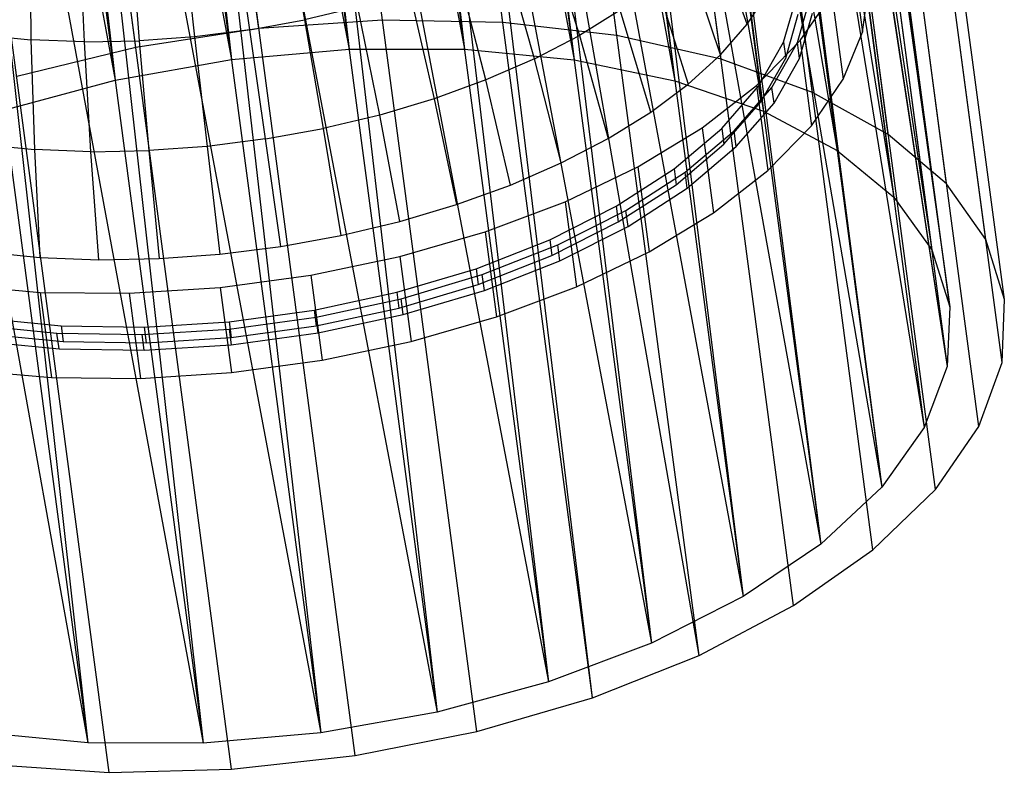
# Model space of a CAD drawing. Extents: x -23.4 to 23.6, y 0.3 to 4.
# Tile 2 of 189: x -22.5 to -21.4, y 0.3 to 1.1. Entities that reach past the tile are written whole.
import ezdxf

# ---------------------------------------------------------------- set-up
doc = ezdxf.new("R2010")
doc.units = 0
doc.header["$MEASUREMENT"] = 0
doc.layers.get('0').update_dxf_attribs({"color": 13, "linetype": 'CONTINUOUS'})

# ---------------------------------------------------------------- blocks, each defined once
blk = doc.blocks.new('FOURTY_V_PM_STL')
at = {"color": 0}
for p, q in [((-22.0962, 1.0801, -3.8465), (-22.477, 3.9531, -2.1732)), ((-22.0962, 1.0801, -3.8465), (-22.477, 3.9531, -2.1732)), ((-21.9671, 1.0775, -3.8126), (-22.3478, 3.9505, -2.1394)), ((-21.9671, 1.0775, -3.8126), (-22.3478, 3.9505, -2.1394)), ((-22.2287, 1.0711, -3.8612), (-22.6094, 3.9441, -2.1879)), ((-22.2287, 1.0711, -3.8612), (-22.6094, 3.9441, -2.1879)), ((-21.8449, 1.0634, -3.7605), (-22.2257, 3.9364, -2.0873)), ((-21.8449, 1.0634, -3.7605), (-22.2257, 3.9364, -2.0873)), ((-22.3606, 1.0508, -3.8563), (-22.7413, 3.9238, -2.183)), ((-22.3606, 1.0508, -3.8563), (-22.7413, 3.9238, -2.183)), ((-21.7332, 1.0381, -3.6918), (-22.114, 3.9111, -2.0185)), ((-21.7332, 1.0381, -3.6918), (-22.114, 3.9111, -2.0185)), ((-21.6353, 1.0025, -3.6083), (-22.0161, 3.8755, -1.935)), ((-21.6353, 1.0025, -3.6083), (-22.0161, 3.8755, -1.935)), ((-21.5539, 0.9575, -3.5124), (-21.9347, 3.8305, -1.8392)), ((-21.5539, 0.9575, -3.5124), (-21.9347, 3.8305, -1.8392)), ((-21.4914, 0.9044, -3.407), (-21.8721, 3.7774, -1.7338)), ((-21.4914, 0.9044, -3.407), (-21.8721, 3.7774, -1.7338)), ((-21.4495, 0.8447, -3.2951), (-21.8303, 3.7177, -1.6219)), ((-21.4495, 0.8447, -3.2951), (-21.8303, 3.7177, -1.6219)), ((-21.4295, 0.7803, -3.1799), (-21.8103, 3.6533, -1.5066)), ((-21.4295, 0.7803, -3.1799), (-21.8103, 3.6533, -1.5066)), ((-21.432, 0.7128, -3.0646), (-21.8128, 3.5858, -1.3914)), ((-21.432, 0.7128, -3.0646), (-21.8128, 3.5858, -1.3914)), ((-21.4569, 0.6443, -2.9527), (-21.8377, 3.5173, -1.2795)), ((-21.4569, 0.6443, -2.9527), (-21.8377, 3.5173, -1.2795)), ((-21.5034, 0.5768, -2.8473), (-21.8842, 3.4498, -1.1741)), ((-21.5034, 0.5768, -2.8473), (-21.8842, 3.4498, -1.1741)), ((-21.5703, 0.5121, -2.7515), (-21.9511, 3.3851, -1.0783)), ((-21.5703, 0.5121, -2.7515), (-21.9511, 3.3851, -1.0783)), ((-21.6556, 0.4522, -2.668), (-22.0364, 3.3252, -0.9948)), ((-21.6556, 0.4522, -2.668), (-22.0364, 3.3252, -0.9948)), ((-21.7568, 0.3987, -2.5992), (-22.1376, 3.2717, -0.926)), ((-21.7568, 0.3987, -2.5992), (-22.1376, 3.2717, -0.926)), ((-22.3557, 2.7379, -2.8174), (-22.1319, 1.049, -3.8011)), ((-22.3557, 2.7379, -2.8174), (-22.1319, 1.049, -3.8011)), ((-22.3286, 2.7388, -2.8128), (-22.0081, 1.0488, -3.7726)), ((-22.3286, 2.7388, -2.8128), (-22.0081, 1.0488, -3.7726)), ((-22.3286, 2.7388, -2.8128), (-22.1319, 1.049, -3.8011)), ((-22.3286, 2.7388, -2.8128), (-22.1319, 1.049, -3.8011)), ((-22.232, 2.7377, -2.789), (-22.0081, 1.0488, -3.7726)), ((-22.232, 2.7377, -2.789), (-22.0081, 1.0488, -3.7726)), ((-22.2091, 2.7364, -2.7815), (-21.8905, 1.0373, -3.7261)), ((-22.2091, 2.7364, -2.7815), (-21.8905, 1.0373, -3.7261)), ((-22.2091, 2.7364, -2.7815), (-22.0081, 1.0488, -3.7726)), ((-22.2091, 2.7364, -2.7815), (-22.0081, 1.0488, -3.7726)), ((-22.4818, 2.7268, -2.827), (-22.258, 1.0378, -3.8106)), ((-22.4818, 2.7268, -2.827), (-22.258, 1.0378, -3.8106)), ((-22.4511, 2.7305, -2.8264), (-22.1319, 1.049, -3.8011)), ((-22.4511, 2.7305, -2.8264), (-22.1319, 1.049, -3.8011)), ((-22.4511, 2.7305, -2.8264), (-22.258, 1.0378, -3.8106)), ((-22.4511, 2.7305, -2.8264), (-22.258, 1.0378, -3.8106)), ((-22.1144, 2.7263, -2.7425), (-21.8905, 1.0373, -3.7261)), ((-22.1144, 2.7263, -2.7425), (-21.8905, 1.0373, -3.7261)), ((-22.0961, 2.7234, -2.7333), (-21.7827, 1.0149, -3.6631)), ((-22.0961, 2.7234, -2.7333), (-21.7827, 1.0149, -3.6631)), ((-22.0961, 2.7234, -2.7333), (-21.8905, 1.0373, -3.7261)), ((-22.0961, 2.7234, -2.7333), (-21.8905, 1.0373, -3.7261)), ((-22.6065, 2.7047, -2.8174), (-22.3826, 1.0157, -3.8011)), ((-22.6065, 2.7047, -2.8174), (-22.3826, 1.0157, -3.8011)), ((-22.5731, 2.7117, -2.8219), (-22.258, 1.0378, -3.8106)), ((-22.5731, 2.7117, -2.8219), (-22.258, 1.0378, -3.8106)), ((-22.5731, 2.7117, -2.8219), (-22.3826, 1.0157, -3.8011)), ((-22.5731, 2.7117, -2.8219), (-22.3826, 1.0157, -3.8011)), ((-22.0065, 2.7038, -2.6794), (-21.7827, 1.0149, -3.6631)), ((-22.0065, 2.7038, -2.6794), (-21.7827, 1.0149, -3.6631)), ((-21.9929, 2.7, -2.6697), (-21.6878, 0.9822, -3.5853)), ((-21.9929, 2.7, -2.6697), (-21.6878, 0.9822, -3.5853)), ((-21.9929, 2.7, -2.6697), (-21.7827, 1.0149, -3.6631)), ((-21.9929, 2.7, -2.6697), (-21.7827, 1.0149, -3.6631)), ((-22.6911, 2.6829, -2.7993), (-22.3826, 1.0157, -3.8011)), ((-22.6911, 2.6829, -2.7993), (-22.3826, 1.0157, -3.8011)), ((-21.9116, 2.6711, -2.6017), (-21.6878, 0.9822, -3.5853)), ((-21.9116, 2.6711, -2.6017), (-21.6878, 0.9822, -3.5853)), ((-21.7568, 0.3987, -2.5992), (-22.151, 2.6604, -1.2179)), ((-21.8711, 0.3532, -2.5471), (-22.151, 2.6604, -1.2179)), ((-21.8711, 0.3532, -2.5471), (-22.151, 2.6604, -1.2179)), ((-21.7568, 0.3987, -2.5992), (-22.151, 2.6604, -1.2179)), ((-21.9023, 2.667, -2.5925), (-21.6087, 0.9402, -3.4953)), ((-21.9023, 2.667, -2.5925), (-21.6087, 0.9402, -3.4953)), ((-21.9023, 2.667, -2.5925), (-21.6878, 0.9822, -3.5853)), ((-21.9023, 2.667, -2.5925), (-21.6878, 0.9822, -3.5853)), ((-21.8711, 0.3532, -2.5471), (-22.1757, 2.6516, -1.2086)), ((-21.8711, 0.3532, -2.5471), (-22.1757, 2.6516, -1.2086)), ((-21.8326, 2.6292, -2.5116), (-21.6087, 0.9402, -3.4953)), ((-21.8326, 2.6292, -2.5116), (-21.6087, 0.9402, -3.4953)), ((-21.827, 2.6254, -2.5038), (-21.548, 0.8902, -3.3956)), ((-21.827, 2.6254, -2.5038), (-21.548, 0.8902, -3.3956)), ((-21.827, 2.6254, -2.5038), (-21.6087, 0.9402, -3.4953)), ((-21.827, 2.6254, -2.5038), (-21.6087, 0.9402, -3.4953)), ((-21.9951, 0.3171, -2.5133), (-22.2997, 2.6155, -1.1747)), ((-21.9951, 0.3171, -2.5133), (-22.2997, 2.6155, -1.1747)), ((-22.1253, 0.2913, -2.4986), (-22.4299, 2.5897, -1.16)), ((-22.1253, 0.2913, -2.4986), (-22.4299, 2.5897, -1.16)), ((-21.7718, 2.5792, -2.412), (-21.548, 0.8902, -3.3956)), ((-21.7718, 2.5792, -2.412), (-21.548, 0.8902, -3.3956)), ((-21.7691, 2.5763, -2.4064), (-21.5074, 0.8337, -3.2894)), ((-21.7691, 2.5763, -2.4064), (-21.5074, 0.8337, -3.2894)), ((-21.7691, 2.5763, -2.4064), (-21.548, 0.8902, -3.3956)), ((-21.7691, 2.5763, -2.4064), (-21.548, 0.8902, -3.3956)), ((-22.3892, 0.2733, -2.5279), (-22.6938, 2.5717, -1.1893)), ((-22.3892, 0.2733, -2.5279), (-22.6938, 2.5717, -1.1893)), ((-22.258, 0.2766, -2.5035), (-22.5626, 2.5749, -1.1649)), ((-22.258, 0.2766, -2.5035), (-22.5626, 2.5749, -1.1649)), ((-21.7312, 2.5227, -2.3058), (-21.5074, 0.8337, -3.2894)), ((-21.7312, 2.5227, -2.3058), (-21.5074, 0.8337, -3.2894)), ((-21.7304, 2.5211, -2.3028), (-21.4881, 0.7725, -3.1799)), ((-21.7304, 2.5211, -2.3028), (-21.4881, 0.7725, -3.1799)), ((-21.7304, 2.5211, -2.3028), (-21.5074, 0.8337, -3.2894)), ((-21.7304, 2.5211, -2.3028), (-21.5074, 0.8337, -3.2894)), ((-21.4881, 0.7725, -3.1799), (-21.7119, 2.4615, -2.1962)), ((-21.4881, 0.7725, -3.1799), (-21.7119, 2.4615, -2.1962)), ((-21.7146, 2.3973, -2.0867), (-21.4908, 0.7084, -3.0703)), ((-21.7146, 2.3973, -2.0867), (-21.4908, 0.7084, -3.0703)), ((-21.7146, 2.3973, -2.0867), (-21.4881, 0.7725, -3.1799)), ((-21.7146, 2.3973, -2.0867), (-21.4881, 0.7725, -3.1799)), ((-21.7142, 2.3991, -2.0896), (-21.4881, 0.7725, -3.1799)), ((-21.7142, 2.3991, -2.0896), (-21.4881, 0.7725, -3.1799)), ((-21.7372, 2.3357, -1.9861), (-21.4908, 0.7084, -3.0703)), ((-21.7372, 2.3357, -1.9861), (-21.4908, 0.7084, -3.0703)), ((-21.7391, 2.3322, -1.9805), (-21.5153, 0.6433, -2.9641)), ((-21.7391, 2.3322, -1.9805), (-21.5153, 0.6433, -2.9641)), ((-21.7391, 2.3322, -1.9805), (-21.4908, 0.7084, -3.0703)), ((-21.7391, 2.3322, -1.9805), (-21.4908, 0.7084, -3.0703)), ((-21.7803, 2.2732, -1.8886), (-21.5609, 0.5792, -2.8645)), ((-21.7803, 2.2732, -1.8886), (-21.5609, 0.5792, -2.8645)), ((-21.7803, 2.2732, -1.8886), (-21.5153, 0.6433, -2.9641)), ((-21.7803, 2.2732, -1.8886), (-21.5153, 0.6433, -2.9641)), ((-21.7847, 2.2681, -1.8808), (-21.5609, 0.5792, -2.8645)), ((-21.7847, 2.2681, -1.8808), (-21.5609, 0.5792, -2.8645)), ((-21.8501, 2.207, -1.7908), (-21.6263, 0.5181, -2.7744)), ((-21.8501, 2.207, -1.7908), (-21.6263, 0.5181, -2.7744)), ((-21.8421, 2.2134, -1.8), (-21.6263, 0.5181, -2.7744)), ((-21.8421, 2.2134, -1.8), (-21.6263, 0.5181, -2.7744)), ((-21.8421, 2.2134, -1.8), (-21.5609, 0.5792, -2.8645)), ((-21.8421, 2.2134, -1.8), (-21.5609, 0.5792, -2.8645)), ((-21.921, 2.158, -1.7227), (-21.7094, 0.4618, -2.6967)), ((-21.921, 2.158, -1.7227), (-21.7094, 0.4618, -2.6967)), ((-21.921, 2.158, -1.7227), (-21.6263, 0.5181, -2.7744)), ((-21.921, 2.158, -1.7227), (-21.6263, 0.5181, -2.7744)), ((-21.9332, 2.1507, -1.713), (-21.7094, 0.4618, -2.6967)), ((-21.9332, 2.1507, -1.713), (-21.7094, 0.4618, -2.6967)), ((-22.0315, 2.101, -1.65), (-21.8077, 0.412, -2.6336)), ((-22.0315, 2.101, -1.65), (-21.8077, 0.412, -2.6336)), ((-22.0147, 2.1085, -1.6591), (-21.8077, 0.412, -2.6336)), ((-22.0147, 2.1085, -1.6591), (-21.8077, 0.412, -2.6336)), ((-22.0147, 2.1085, -1.6591), (-21.7094, 0.4618, -2.6967)), ((-22.0147, 2.1085, -1.6591), (-21.7094, 0.4618, -2.6967)), ((-22.1421, 2.0593, -1.6035), (-21.9182, 0.3703, -2.5871)), ((-22.1421, 2.0593, -1.6035), (-21.9182, 0.3703, -2.5871)), ((-22.1204, 2.0665, -1.6109), (-21.9182, 0.3703, -2.5871)), ((-22.1204, 2.0665, -1.6109), (-21.9182, 0.3703, -2.5871)), ((-22.1204, 2.0665, -1.6109), (-21.8077, 0.412, -2.6336)), ((-22.1204, 2.0665, -1.6109), (-21.8077, 0.412, -2.6336)), ((-22.2615, 2.0269, -1.575), (-22.0376, 0.3379, -2.5587)), ((-22.2615, 2.0269, -1.575), (-22.0376, 0.3379, -2.5587)), ((-22.2351, 2.033, -1.5796), (-22.0376, 0.3379, -2.5587)), ((-22.2351, 2.033, -1.5796), (-22.0376, 0.3379, -2.5587)), ((-22.2351, 2.033, -1.5796), (-21.9182, 0.3703, -2.5871)), ((-22.2351, 2.033, -1.5796), (-21.9182, 0.3703, -2.5871)), ((-22.3555, 2.0091, -1.566), (-22.1623, 0.3158, -2.5491)), ((-22.3555, 2.0091, -1.566), (-22.1623, 0.3158, -2.5491)), ((-22.3555, 2.0091, -1.566), (-22.0376, 0.3379, -2.5587)), ((-22.3555, 2.0091, -1.566), (-22.0376, 0.3379, -2.5587)), ((-22.7163, 2.0003, -1.633), (-22.4121, 0.3048, -2.5871)), ((-22.7163, 2.0003, -1.633), (-22.4121, 0.3048, -2.5871)), ((-22.4782, 1.9955, -1.5706), (-22.2884, 0.3047, -2.5587)), ((-22.4782, 1.9955, -1.5706), (-22.2884, 0.3047, -2.5587)), ((-22.4782, 1.9955, -1.5706), (-22.1623, 0.3158, -2.5491)), ((-22.4782, 1.9955, -1.5706), (-22.1623, 0.3158, -2.5491)), ((-22.3861, 2.0048, -1.5655), (-22.1623, 0.3158, -2.5491)), ((-22.3861, 2.0048, -1.5655), (-22.1623, 0.3158, -2.5491)), ((-22.636, 1.9938, -1.6035), (-22.4121, 0.3048, -2.5871)), ((-22.636, 1.9938, -1.6035), (-22.4121, 0.3048, -2.5871)), ((-22.5996, 1.9926, -1.5931), (-22.4121, 0.3048, -2.5871)), ((-22.5996, 1.9926, -1.5931), (-22.4121, 0.3048, -2.5871)), ((-22.5996, 1.9926, -1.5931), (-22.2884, 0.3047, -2.5587)), ((-22.5996, 1.9926, -1.5931), (-22.2884, 0.3047, -2.5587)), ((-22.5122, 1.9936, -1.575), (-22.2884, 0.3047, -2.5587)), ((-22.5122, 1.9936, -1.575), (-22.2884, 0.3047, -2.5587)), ((-22.2008, 1.198, -2.2834), (-22.1797, 1.0803, -2.31)), ((-22.2008, 1.198, -2.2834), (-22.1797, 1.0803, -2.31)), ((-22.2383, 1.0696, -2.3051), (-22.2556, 1.1881, -2.2788)), ((-22.2383, 1.0696, -2.3051), (-22.2556, 1.1881, -2.2788)), ((-22.4746, 1.1781, -2.3114), (-22.4729, 1.0589, -2.3401)), ((-22.4746, 1.1781, -2.3114), (-22.4729, 1.0589, -2.3401)), ((-22.4155, 1.0567, -2.3233), (-22.4211, 1.176, -2.2958)), ((-22.4155, 1.0567, -2.3233), (-22.4211, 1.176, -2.2958)), ((-22.3663, 1.177, -2.285), (-22.3569, 1.0578, -2.3118)), ((-22.3663, 1.177, -2.285), (-22.3569, 1.0578, -2.3118)), ((-22.311, 1.1811, -2.2793), (-22.2976, 1.0621, -2.3057)), ((-22.311, 1.1811, -2.2793), (-22.2976, 1.0621, -2.3057)), ((-21.9195, 1.1748, -2.4132), (-21.8849, 1.0636, -2.4514)), ((-21.9195, 1.1748, -2.4132), (-21.8849, 1.0636, -2.4514)), ((-21.7053, 1.0755, -2.6708), (-21.7421, 1.1811, -2.6206)), ((-21.7053, 1.0755, -2.6708), (-21.7421, 1.1811, -2.6206)), ((-21.9331, 1.0385, -2.4193), (-21.9651, 1.1511, -2.3828)), ((-21.9331, 1.0385, -2.4193), (-21.9651, 1.1511, -2.3828)), ((-21.5938, 1.1582, -2.7875), (-21.5817, 1.067, -2.8406)), ((-21.5938, 1.1582, -2.7875), (-21.5817, 1.067, -2.8406)), ((-21.7338, 1.0429, -2.6212), (-21.7695, 1.1498, -2.5731)), ((-21.7338, 1.0429, -2.6212), (-21.7695, 1.1498, -2.5731)), ((-21.9852, 1.0158, -2.3921), (-22.0145, 1.1295, -2.357)), ((-21.9852, 1.0158, -2.3921), (-22.0145, 1.1295, -2.357)), ((-21.8026, 1.1196, -2.5288), (-21.7683, 1.0113, -2.575)), ((-21.8026, 1.1196, -2.5288), (-21.7683, 1.0113, -2.575)), ((-22.0672, 1.1104, -2.3361), (-22.0408, 0.9956, -2.3701)), ((-22.0672, 1.1104, -2.3361), (-22.0408, 0.9956, -2.3701)), ((-21.7053, 1.0755, -2.6708), (-21.6832, 1.1088, -2.723)), ((-21.7053, 1.0755, -2.6708), (-21.6832, 1.1088, -2.723)), ((-21.5817, 1.067, -2.8406), (-21.5749, 1.117, -2.925)), ((-21.5817, 1.067, -2.8406), (-21.5749, 1.117, -2.925)), ((-21.6662, 1.0562, -2.802), (-21.6527, 1.1032, -2.8797)), ((-21.6662, 1.0562, -2.802), (-21.6527, 1.1032, -2.8797)), ((-21.6512, 1.0559, -2.7982), (-21.6375, 1.1042, -2.8778)), ((-21.6512, 1.0559, -2.7982), (-21.6375, 1.1042, -2.8778)), ((-21.6483, 1.0581, -2.6279), (-21.6144, 1.1078, -2.7056)), ((-21.6483, 1.0581, -2.6279), (-21.6144, 1.1078, -2.7056)), ((-21.6144, 1.1078, -2.7056), (-21.6023, 1.0166, -2.7588)), ((-21.6144, 1.1078, -2.7056), (-21.6023, 1.0166, -2.7588)), ((-22.1224, 1.0939, -2.3204), (-22.1797, 1.0803, -2.31)), ((-22.1224, 1.0939, -2.3204), (-22.1797, 1.0803, -2.31)), ((-22.0991, 0.9782, -2.3535), (-22.1224, 1.0939, -2.3204)), ((-22.0991, 0.9782, -2.3535), (-22.1224, 1.0939, -2.3204)), ((-21.8412, 1.0907, -2.488), (-21.8849, 1.0636, -2.4514)), ((-21.8412, 1.0907, -2.488), (-21.8849, 1.0636, -2.4514)), ((-21.8086, 0.9813, -2.5325), (-21.8412, 1.0907, -2.488)), ((-21.8086, 0.9813, -2.5325), (-21.8412, 1.0907, -2.488)), ((-21.649, 1.039, -2.808), (-21.6352, 1.0873, -2.8877)), ((-21.649, 1.039, -2.808), (-21.6352, 1.0873, -2.8877)), ((-22.2383, 1.0696, -2.3051), (-22.1797, 1.0803, -2.31)), ((-22.2383, 1.0696, -2.3051), (-22.1797, 1.0803, -2.31)), ((-22.0962, 1.0801, -3.8465), (-22.2287, 1.0711, -3.8612)), ((-22.0962, 1.0801, -3.8465), (-22.2287, 1.0711, -3.8612)), ((-22.1797, 1.0803, -2.31), (-22.1596, 0.9638, -2.3425)), ((-22.1797, 1.0803, -2.31), (-22.1596, 0.9638, -2.3425)), ((-21.9671, 1.0775, -3.8126), (-22.0962, 1.0801, -3.8465)), ((-21.9671, 1.0775, -3.8126), (-22.0962, 1.0801, -3.8465)), ((-21.8449, 1.0634, -3.7605), (-21.9671, 1.0775, -3.8126)), ((-21.8449, 1.0634, -3.7605), (-21.9671, 1.0775, -3.8126)), ((-21.6639, 1.0393, -2.8118), (-21.6505, 1.0863, -2.8895)), ((-21.6639, 1.0393, -2.8118), (-21.6505, 1.0863, -2.8895)), ((-22.2287, 1.0711, -3.8612), (-22.3606, 1.0508, -3.8563)), ((-22.2287, 1.0711, -3.8612), (-22.3606, 1.0508, -3.8563)), ((-22.2383, 1.0696, -2.3051), (-22.2976, 1.0621, -2.3057)), ((-22.2383, 1.0696, -2.3051), (-22.2976, 1.0621, -2.3057)), ((-22.2215, 0.9526, -2.3373), (-22.2383, 1.0696, -2.3051)), ((-22.2215, 0.9526, -2.3373), (-22.2383, 1.0696, -2.3051)), ((-21.7338, 1.0429, -2.6212), (-21.7053, 1.0755, -2.6708)), ((-21.7338, 1.0429, -2.6212), (-21.7053, 1.0755, -2.6708)), ((-21.6023, 1.0166, -2.7588), (-21.5817, 1.067, -2.8406)), ((-21.6023, 1.0166, -2.7588), (-21.5817, 1.067, -2.8406)), ((-22.5282, 1.0643, -2.362), (-22.4729, 1.0589, -2.3401)), ((-22.5282, 1.0643, -2.362), (-22.4729, 1.0589, -2.3401)), ((-22.4155, 1.0567, -2.3233), (-22.4729, 1.0589, -2.3401)), ((-22.4729, 1.0589, -2.3401), (-22.4691, 0.9412, -2.3742)), ((-22.4155, 1.0567, -2.3233), (-22.4729, 1.0589, -2.3401)), ((-22.4729, 1.0589, -2.3401), (-22.4691, 0.9412, -2.3742)), ((-22.4155, 1.0567, -2.3233), (-22.3569, 1.0578, -2.3118)), ((-22.4155, 1.0567, -2.3233), (-22.3569, 1.0578, -2.3118)), ((-22.4086, 0.9389, -2.3565), (-22.4155, 1.0567, -2.3233)), ((-22.4086, 0.9389, -2.3565), (-22.4155, 1.0567, -2.3233)), ((-22.2976, 1.0621, -2.3057), (-22.3569, 1.0578, -2.3118)), ((-22.2976, 1.0621, -2.3057), (-22.3569, 1.0578, -2.3118)), ((-22.3569, 1.0578, -2.3118), (-22.3467, 0.9401, -2.3443)), ((-22.3569, 1.0578, -2.3118), (-22.3467, 0.9401, -2.3443)), ((-22.2976, 1.0621, -2.3057), (-22.2841, 0.9446, -2.3379)), ((-22.2976, 1.0621, -2.3057), (-22.2841, 0.9446, -2.3379)), ((-21.9331, 1.0385, -2.4193), (-21.8849, 1.0636, -2.4514)), ((-21.9331, 1.0385, -2.4193), (-21.8849, 1.0636, -2.4514)), ((-21.8849, 1.0636, -2.4514), (-21.8541, 0.953, -2.4943)), ((-21.8849, 1.0636, -2.4514), (-21.8541, 0.953, -2.4943)), ((-21.7332, 1.0381, -3.6918), (-21.8449, 1.0634, -3.7605)), ((-21.7332, 1.0381, -3.6918), (-21.8449, 1.0634, -3.7605)), ((-21.695, 1.01, -2.556), (-21.6483, 1.0581, -2.6279)), ((-21.695, 1.01, -2.556), (-21.6483, 1.0581, -2.6279)), ((-21.6929, 1.0093, -2.7276), (-21.6662, 1.0562, -2.802)), ((-21.6929, 1.0093, -2.7276), (-21.6662, 1.0562, -2.802)), ((-21.6786, 1.0079, -2.722), (-21.6512, 1.0559, -2.7982)), ((-21.6786, 1.0079, -2.722), (-21.6512, 1.0559, -2.7982)), ((-21.6662, 1.0562, -2.802), (-21.6639, 1.0393, -2.8118)), ((-21.6662, 1.0562, -2.802), (-21.6639, 1.0393, -2.8118)), ((-21.649, 1.039, -2.808), (-21.6512, 1.0559, -2.7982)), ((-21.649, 1.039, -2.808), (-21.6512, 1.0559, -2.7982)), ((-21.6483, 1.0581, -2.6279), (-21.6362, 0.9668, -2.6811)), ((-21.6483, 1.0581, -2.6279), (-21.6362, 0.9668, -2.6811)), ((-22.3606, 1.0508, -3.8563), (-22.4882, 1.0197, -3.8319)), ((-22.3606, 1.0508, -3.8563), (-22.4882, 1.0197, -3.8319)), ((-22.258, 1.0378, -3.8106), (-22.1319, 1.049, -3.8011)), ((-22.258, 1.0378, -3.8106), (-22.1319, 1.049, -3.8011)), ((-22.1319, 1.049, -3.8011), (-22.0081, 1.0488, -3.7726)), ((-22.1319, 1.049, -3.8011), (-22.0081, 1.0488, -3.7726)), ((-22.0081, 1.0488, -3.7726), (-21.8905, 1.0373, -3.7261)), ((-22.0081, 1.0488, -3.7726), (-21.8905, 1.0373, -3.7261)), ((-22.3826, 1.0157, -3.8011), (-22.258, 1.0378, -3.8106)), ((-22.3826, 1.0157, -3.8011), (-22.258, 1.0378, -3.8106)), ((-21.9331, 1.0385, -2.4193), (-21.9852, 1.0158, -2.3921)), ((-21.9331, 1.0385, -2.4193), (-21.9852, 1.0158, -2.3921)), ((-21.9044, 0.9268, -2.4609), (-21.9331, 1.0385, -2.4193)), ((-21.9044, 0.9268, -2.4609), (-21.9331, 1.0385, -2.4193)), ((-21.8905, 1.0373, -3.7261), (-21.7827, 1.0149, -3.6631)), ((-21.8905, 1.0373, -3.7261), (-21.7827, 1.0149, -3.6631)), ((-21.7683, 1.0113, -2.575), (-21.7338, 1.0429, -2.6212)), ((-21.7683, 1.0113, -2.575), (-21.7338, 1.0429, -2.6212)), ((-21.6353, 1.0025, -3.6083), (-21.7332, 1.0381, -3.6918)), ((-21.6353, 1.0025, -3.6083), (-21.7332, 1.0381, -3.6918)), ((-21.6907, 0.9924, -2.7375), (-21.6639, 1.0393, -2.8118)), ((-21.6907, 0.9924, -2.7375), (-21.6639, 1.0393, -2.8118)), ((-21.6764, 0.991, -2.7318), (-21.649, 1.039, -2.808)), ((-21.6764, 0.991, -2.7318), (-21.649, 1.039, -2.808)), ((-22.502, 0.9833, -3.7726), (-22.3826, 1.0157, -3.8011)), ((-22.502, 0.9833, -3.7726), (-22.3826, 1.0157, -3.8011)), ((-21.9852, 1.0158, -2.3921), (-22.0408, 0.9956, -2.3701)), ((-21.9852, 1.0158, -2.3921), (-22.0408, 0.9956, -2.3701)), ((-21.9588, 0.9031, -2.4325), (-21.9852, 1.0158, -2.3921)), ((-21.9588, 0.9031, -2.4325), (-21.9852, 1.0158, -2.3921)), ((-21.7827, 1.0149, -3.6631), (-21.6878, 0.9822, -3.5853)), ((-21.7827, 1.0149, -3.6631), (-21.6878, 0.9822, -3.5853)), ((-21.6362, 0.9668, -2.6811), (-21.6023, 1.0166, -2.7588)), ((-21.6362, 0.9668, -2.6811), (-21.6023, 1.0166, -2.7588)), ((-21.8086, 0.9813, -2.5325), (-21.7683, 1.0113, -2.575)), ((-21.8086, 0.9813, -2.5325), (-21.7683, 1.0113, -2.575)), ((-21.7534, 0.9646, -2.4913), (-21.695, 1.01, -2.556)), ((-21.7534, 0.9646, -2.4913), (-21.695, 1.01, -2.556)), ((-21.7323, 0.9638, -2.6583), (-21.6929, 1.0093, -2.7276)), ((-21.7323, 0.9638, -2.6583), (-21.6929, 1.0093, -2.7276)), ((-21.7191, 0.9612, -2.6509), (-21.6786, 1.0079, -2.722)), ((-21.7191, 0.9612, -2.6509), (-21.6786, 1.0079, -2.722)), ((-21.695, 1.01, -2.556), (-21.6829, 0.9187, -2.6091)), ((-21.695, 1.01, -2.556), (-21.6829, 0.9187, -2.6091)), ((-21.6929, 1.0093, -2.7276), (-21.6907, 0.9924, -2.7375)), ((-21.6929, 1.0093, -2.7276), (-21.6907, 0.9924, -2.7375)), ((-21.6764, 0.991, -2.7318), (-21.6786, 1.0079, -2.722)), ((-21.6764, 0.991, -2.7318), (-21.6786, 1.0079, -2.722)), ((-22.0408, 0.9956, -2.3701), (-22.0991, 0.9782, -2.3535)), ((-22.0408, 0.9956, -2.3701), (-22.0991, 0.9782, -2.3535)), ((-22.0408, 0.9956, -2.3701), (-22.0167, 0.8821, -2.4095)), ((-22.0408, 0.9956, -2.3701), (-22.0167, 0.8821, -2.4095)), ((-21.7301, 0.9469, -2.6682), (-21.6907, 0.9924, -2.7375)), ((-21.7301, 0.9469, -2.6682), (-21.6907, 0.9924, -2.7375)), ((-21.5539, 0.9575, -3.5124), (-21.6353, 1.0025, -3.6083)), ((-21.5539, 0.9575, -3.5124), (-21.6353, 1.0025, -3.6083)), ((-21.7168, 0.9443, -2.6608), (-21.6764, 0.991, -2.7318)), ((-21.7168, 0.9443, -2.6608), (-21.6764, 0.991, -2.7318)), ((-21.6878, 0.9822, -3.5853), (-21.6087, 0.9402, -3.4953)), ((-21.6878, 0.9822, -3.5853), (-21.6087, 0.9402, -3.4953)), ((-22.0991, 0.9782, -2.3535), (-22.1596, 0.9638, -2.3425)), ((-22.0991, 0.9782, -2.3535), (-22.1596, 0.9638, -2.3425)), ((-22.0775, 0.8639, -2.3922), (-22.0991, 0.9782, -2.3535)), ((-22.0775, 0.8639, -2.3922), (-22.0991, 0.9782, -2.3535)), ((-21.8541, 0.953, -2.4943), (-21.8086, 0.9813, -2.5325)), ((-21.8541, 0.953, -2.4943), (-21.8086, 0.9813, -2.5325)), ((-22.2215, 0.9526, -2.3373), (-22.1596, 0.9638, -2.3425)), ((-22.2215, 0.9526, -2.3373), (-22.1596, 0.9638, -2.3425)), ((-22.1596, 0.9638, -2.3425), (-22.1406, 0.8489, -2.3808)), ((-22.1596, 0.9638, -2.3425), (-22.1406, 0.8489, -2.3808)), ((-21.8223, 0.9227, -2.4351), (-21.7534, 0.9646, -2.4913)), ((-21.8223, 0.9227, -2.4351), (-21.7534, 0.9646, -2.4913)), ((-21.7836, 0.9204, -2.5956), (-21.7323, 0.9638, -2.6583)), ((-21.7836, 0.9204, -2.5956), (-21.7323, 0.9638, -2.6583)), ((-21.7716, 0.9168, -2.5866), (-21.7191, 0.9612, -2.6509)), ((-21.7716, 0.9168, -2.5866), (-21.7191, 0.9612, -2.6509)), ((-21.7534, 0.9646, -2.4913), (-21.7413, 0.8733, -2.5444)), ((-21.7534, 0.9646, -2.4913), (-21.7413, 0.8733, -2.5444)), ((-21.7323, 0.9638, -2.6583), (-21.7301, 0.9469, -2.6682)), ((-21.7323, 0.9638, -2.6583), (-21.7301, 0.9469, -2.6682)), ((-21.7168, 0.9443, -2.6608), (-21.7191, 0.9612, -2.6509)), ((-21.7168, 0.9443, -2.6608), (-21.7191, 0.9612, -2.6509)), ((-21.6829, 0.9187, -2.6091), (-21.6362, 0.9668, -2.6811)), ((-21.6829, 0.9187, -2.6091), (-21.6362, 0.9668, -2.6811)), ((-22.2215, 0.9526, -2.3373), (-22.2841, 0.9446, -2.3379)), ((-22.2215, 0.9526, -2.3373), (-22.2841, 0.9446, -2.3379)), ((-22.2051, 0.8372, -2.3754), (-22.2215, 0.9526, -2.3373)), ((-22.2051, 0.8372, -2.3754), (-22.2215, 0.9526, -2.3373)), ((-21.9044, 0.9268, -2.4609), (-21.8541, 0.953, -2.4943)), ((-21.9044, 0.9268, -2.4609), (-21.8541, 0.953, -2.4943)), ((-21.4914, 0.9044, -3.407), (-21.5539, 0.9575, -3.5124)), ((-21.4914, 0.9044, -3.407), (-21.5539, 0.9575, -3.5124)), ((-22.5275, 0.947, -2.3974), (-22.4691, 0.9412, -2.3742)), ((-22.5275, 0.947, -2.3974), (-22.4691, 0.9412, -2.3742)), ((-22.4086, 0.9389, -2.3565), (-22.4691, 0.9412, -2.3742)), ((-22.4691, 0.9412, -2.3742), (-22.4633, 0.8254, -2.4138)), ((-22.4086, 0.9389, -2.3565), (-22.4691, 0.9412, -2.3742)), ((-22.4691, 0.9412, -2.3742), (-22.4633, 0.8254, -2.4138)), ((-22.4086, 0.9389, -2.3565), (-22.3467, 0.9401, -2.3443)), ((-22.4086, 0.9389, -2.3565), (-22.3467, 0.9401, -2.3443)), ((-22.2841, 0.9446, -2.3379), (-22.3467, 0.9401, -2.3443)), ((-22.2841, 0.9446, -2.3379), (-22.3467, 0.9401, -2.3443)), ((-22.3467, 0.9401, -2.3443), (-22.3356, 0.8242, -2.3827)), ((-22.3467, 0.9401, -2.3443), (-22.3356, 0.8242, -2.3827)), ((-22.2841, 0.9446, -2.3379), (-22.2704, 0.8289, -2.376)), ((-22.2841, 0.9446, -2.3379), (-22.2704, 0.8289, -2.376)), ((-21.7814, 0.9035, -2.6055), (-21.7301, 0.9469, -2.6682)), ((-21.7814, 0.9035, -2.6055), (-21.7301, 0.9469, -2.6682)), ((-21.7694, 0.8999, -2.5965), (-21.7168, 0.9443, -2.6608)), ((-21.7694, 0.8999, -2.5965), (-21.7168, 0.9443, -2.6608)), ((-21.6087, 0.9402, -3.4953), (-21.548, 0.8902, -3.3956)), ((-21.6087, 0.9402, -3.4953), (-21.548, 0.8902, -3.3956)), ((-22.4002, 0.823, -2.3953), (-22.4086, 0.9389, -2.3565)), ((-22.4002, 0.823, -2.3953), (-22.4086, 0.9389, -2.3565)), ((-21.9588, 0.9031, -2.4325), (-21.9044, 0.9268, -2.4609)), ((-21.9588, 0.9031, -2.4325), (-21.9044, 0.9268, -2.4609)), ((-21.9004, 0.8853, -2.3885), (-21.8223, 0.9227, -2.4351)), ((-21.9004, 0.8853, -2.3885), (-21.8223, 0.9227, -2.4351)), ((-21.8455, 0.8804, -2.5409), (-21.7836, 0.9204, -2.5956)), ((-21.8455, 0.8804, -2.5409), (-21.7836, 0.9204, -2.5956)), ((-21.8223, 0.9227, -2.4351), (-21.8102, 0.8314, -2.4882)), ((-21.8223, 0.9227, -2.4351), (-21.8102, 0.8314, -2.4882)), ((-21.7836, 0.9204, -2.5956), (-21.7814, 0.9035, -2.6055)), ((-21.7836, 0.9204, -2.5956), (-21.7814, 0.9035, -2.6055)), ((-21.7413, 0.8733, -2.5444), (-21.6829, 0.9187, -2.6091)), ((-21.7413, 0.8733, -2.5444), (-21.6829, 0.9187, -2.6091)), ((-21.8351, 0.8757, -2.5306), (-21.7716, 0.9168, -2.5866)), ((-21.8351, 0.8757, -2.5306), (-21.7716, 0.9168, -2.5866)), ((-21.7694, 0.8999, -2.5965), (-21.7716, 0.9168, -2.5866)), ((-21.7694, 0.8999, -2.5965), (-21.7716, 0.9168, -2.5866)), ((-22.0167, 0.8821, -2.4095), (-21.9588, 0.9031, -2.4325)), ((-22.0167, 0.8821, -2.4095), (-21.9588, 0.9031, -2.4325)), ((-21.8433, 0.8635, -2.5507), (-21.7814, 0.9035, -2.6055)), ((-21.8433, 0.8635, -2.5507), (-21.7814, 0.9035, -2.6055)), ((-21.8329, 0.8588, -2.5404), (-21.7694, 0.8999, -2.5965)), ((-21.8329, 0.8588, -2.5404), (-21.7694, 0.8999, -2.5965)), ((-21.4495, 0.8447, -3.2951), (-21.4914, 0.9044, -3.407)), ((-21.4495, 0.8447, -3.2951), (-21.4914, 0.9044, -3.407)), ((-21.548, 0.8902, -3.3956), (-21.5074, 0.8337, -3.2894)), ((-21.548, 0.8902, -3.3956), (-21.5074, 0.8337, -3.2894)), ((-22.0775, 0.8639, -2.3922), (-22.0167, 0.8821, -2.4095)), ((-22.0775, 0.8639, -2.3922), (-22.0167, 0.8821, -2.4095)), ((-21.986, 0.853, -2.3526), (-21.9004, 0.8853, -2.3885)), ((-21.986, 0.853, -2.3526), (-21.9004, 0.8853, -2.3885)), ((-21.9168, 0.8444, -2.4954), (-21.8455, 0.8804, -2.5409)), ((-21.9168, 0.8444, -2.4954), (-21.8455, 0.8804, -2.5409)), ((-21.9004, 0.8853, -2.3885), (-21.8883, 0.794, -2.4417)), ((-21.9004, 0.8853, -2.3885), (-21.8883, 0.794, -2.4417)), ((-21.8455, 0.8804, -2.5409), (-21.8433, 0.8635, -2.5507)), ((-21.8455, 0.8804, -2.5409), (-21.8433, 0.8635, -2.5507)), ((-21.9081, 0.8389, -2.4839), (-21.8351, 0.8757, -2.5306)), ((-21.9081, 0.8389, -2.4839), (-21.8351, 0.8757, -2.5306)), ((-21.8329, 0.8588, -2.5404), (-21.8351, 0.8757, -2.5306)), ((-21.8329, 0.8588, -2.5404), (-21.8351, 0.8757, -2.5306)), ((-21.8102, 0.8314, -2.4882), (-21.7413, 0.8733, -2.5444)), ((-21.8102, 0.8314, -2.4882), (-21.7413, 0.8733, -2.5444)), ((-22.1406, 0.8489, -2.3808), (-22.0775, 0.8639, -2.3922)), ((-22.1406, 0.8489, -2.3808), (-22.0775, 0.8639, -2.3922)), ((-21.9145, 0.8275, -2.5053), (-21.8433, 0.8635, -2.5507)), ((-21.9145, 0.8275, -2.5053), (-21.8433, 0.8635, -2.5507)), ((-21.9059, 0.822, -2.4938), (-21.8329, 0.8588, -2.5404)), ((-21.9059, 0.822, -2.4938), (-21.8329, 0.8588, -2.5404)), ((-22.2051, 0.8372, -2.3754), (-22.1406, 0.8489, -2.3808)), ((-22.2051, 0.8372, -2.3754), (-22.1406, 0.8489, -2.3808)), ((-22.0774, 0.8266, -2.3281), (-21.986, 0.853, -2.3526)), ((-22.0774, 0.8266, -2.3281), (-21.986, 0.853, -2.3526)), ((-21.9957, 0.8134, -2.4602), (-21.9168, 0.8444, -2.4954)), ((-21.9957, 0.8134, -2.4602), (-21.9168, 0.8444, -2.4954)), ((-21.986, 0.853, -2.3526), (-21.9739, 0.7617, -2.4058)), ((-21.986, 0.853, -2.3526), (-21.9739, 0.7617, -2.4058)), ((-21.9168, 0.8444, -2.4954), (-21.9145, 0.8275, -2.5053)), ((-21.9168, 0.8444, -2.4954), (-21.9145, 0.8275, -2.5053)), ((-21.4295, 0.7803, -3.1799), (-21.4495, 0.8447, -3.2951)), ((-21.4295, 0.7803, -3.1799), (-21.4495, 0.8447, -3.2951)), ((-22.2704, 0.8289, -2.376), (-22.2051, 0.8372, -2.3754)), ((-22.2704, 0.8289, -2.376), (-22.2051, 0.8372, -2.3754)), ((-21.9891, 0.8071, -2.4478), (-21.9081, 0.8389, -2.4839)), ((-21.9891, 0.8071, -2.4478), (-21.9081, 0.8389, -2.4839)), ((-21.9059, 0.822, -2.4938), (-21.9081, 0.8389, -2.4839)), ((-21.9059, 0.822, -2.4938), (-21.9081, 0.8389, -2.4839)), ((-22.5242, 0.8314, -2.438), (-22.4633, 0.8254, -2.4138)), ((-22.5242, 0.8314, -2.438), (-22.4633, 0.8254, -2.4138)), ((-22.4633, 0.8254, -2.4138), (-22.4002, 0.823, -2.3953)), ((-22.4633, 0.8254, -2.4138), (-22.4002, 0.823, -2.3953)), ((-22.4002, 0.823, -2.3953), (-22.3356, 0.8242, -2.3827)), ((-22.4002, 0.823, -2.3953), (-22.3356, 0.8242, -2.3827)), ((-22.3356, 0.8242, -2.3827), (-22.2704, 0.8289, -2.376)), ((-22.3356, 0.8242, -2.3827), (-22.2704, 0.8289, -2.376)), ((-22.1728, 0.8065, -2.3154), (-22.0774, 0.8266, -2.3281)), ((-22.1728, 0.8065, -2.3154), (-22.0774, 0.8266, -2.3281)), ((-22.0774, 0.8266, -2.3281), (-22.0653, 0.7353, -2.3812)), ((-22.0774, 0.8266, -2.3281), (-22.0653, 0.7353, -2.3812)), ((-21.9935, 0.7965, -2.47), (-21.9145, 0.8275, -2.5053)), ((-21.9935, 0.7965, -2.47), (-21.9145, 0.8275, -2.5053)), ((-21.8883, 0.794, -2.4417), (-21.8102, 0.8314, -2.4882)), ((-21.8883, 0.794, -2.4417), (-21.8102, 0.8314, -2.4882)), ((-21.5074, 0.8337, -3.2894), (-21.4881, 0.7725, -3.1799)), ((-21.5074, 0.8337, -3.2894), (-21.4881, 0.7725, -3.1799)), ((-22.0806, 0.7881, -2.4359), (-21.9957, 0.8134, -2.4602)), ((-22.0806, 0.7881, -2.4359), (-21.9957, 0.8134, -2.4602)), ((-21.9957, 0.8134, -2.4602), (-21.9935, 0.7965, -2.47)), ((-21.9957, 0.8134, -2.4602), (-21.9935, 0.7965, -2.47)), ((-21.9868, 0.7902, -2.4576), (-21.9059, 0.822, -2.4938)), ((-21.9868, 0.7902, -2.4576), (-21.9059, 0.822, -2.4938)), ((-22.2702, 0.7933, -2.3148), (-22.1728, 0.8065, -2.3154)), ((-22.2702, 0.7933, -2.3148), (-22.1728, 0.8065, -2.3154)), ((-22.1728, 0.8065, -2.3154), (-22.1607, 0.7153, -2.3685)), ((-22.1728, 0.8065, -2.3154), (-22.1607, 0.7153, -2.3685)), ((-22.0761, 0.7811, -2.4229), (-21.9891, 0.8071, -2.4478)), ((-22.0761, 0.7811, -2.4229), (-21.9891, 0.8071, -2.4478)), ((-21.9868, 0.7902, -2.4576), (-21.9891, 0.8071, -2.4478)), ((-21.9868, 0.7902, -2.4576), (-21.9891, 0.8071, -2.4478)), ((-22.5547, 0.7962, -2.3845), (-22.4631, 0.788, -2.3497)), ((-22.5547, 0.7962, -2.3845), (-22.4631, 0.788, -2.3497)), ((-22.3677, 0.7871, -2.3263), (-22.2702, 0.7933, -2.3148)), ((-22.3677, 0.7871, -2.3263), (-22.2702, 0.7933, -2.3148)), ((-22.2702, 0.7933, -2.3148), (-22.2581, 0.702, -2.3679)), ((-22.2702, 0.7933, -2.3148), (-22.2581, 0.702, -2.3679)), ((-22.0784, 0.7712, -2.4458), (-21.9935, 0.7965, -2.47)), ((-22.0784, 0.7712, -2.4458), (-21.9935, 0.7965, -2.47)), ((-21.9739, 0.7617, -2.4058), (-21.8883, 0.794, -2.4417)), ((-21.9739, 0.7617, -2.4058), (-21.8883, 0.794, -2.4417)), ((-22.4631, 0.788, -2.3497), (-22.3677, 0.7871, -2.3263)), ((-22.4631, 0.788, -2.3497), (-22.3677, 0.7871, -2.3263)), ((-22.4631, 0.788, -2.3497), (-22.451, 0.6968, -2.4028)), ((-22.4631, 0.788, -2.3497), (-22.451, 0.6968, -2.4028)), ((-22.3677, 0.7871, -2.3263), (-22.3556, 0.6958, -2.3794)), ((-22.3677, 0.7871, -2.3263), (-22.3556, 0.6958, -2.3794)), ((-22.1695, 0.7689, -2.4232), (-22.0806, 0.7881, -2.4359)), ((-22.1695, 0.7689, -2.4232), (-22.0806, 0.7881, -2.4359)), ((-22.1672, 0.7615, -2.4099), (-22.0761, 0.7811, -2.4229)), ((-22.1672, 0.7615, -2.4099), (-22.0761, 0.7811, -2.4229)), ((-22.0806, 0.7881, -2.4359), (-22.0784, 0.7712, -2.4458)), ((-22.0806, 0.7881, -2.4359), (-22.0784, 0.7712, -2.4458)), ((-22.0738, 0.7642, -2.4328), (-22.0761, 0.7811, -2.4229)), ((-22.0738, 0.7642, -2.4328), (-22.0761, 0.7811, -2.4229)), ((-22.0738, 0.7642, -2.4328), (-21.9868, 0.7902, -2.4576)), ((-22.0738, 0.7642, -2.4328), (-21.9868, 0.7902, -2.4576)), ((-22.1673, 0.752, -2.4331), (-22.0784, 0.7712, -2.4458)), ((-22.1673, 0.752, -2.4331), (-22.0784, 0.7712, -2.4458)), ((-21.4881, 0.7725, -3.1799), (-21.4908, 0.7084, -3.0703)), ((-21.4881, 0.7725, -3.1799), (-21.4908, 0.7084, -3.0703)), ((-21.432, 0.7128, -3.0646), (-21.4295, 0.7803, -3.1799)), ((-21.432, 0.7128, -3.0646), (-21.4295, 0.7803, -3.1799)), ((-22.5255, 0.7605, -2.4898), (-22.4405, 0.7521, -2.4561)), ((-22.5255, 0.7605, -2.4898), (-22.4405, 0.7521, -2.4561)), ((-22.2605, 0.7564, -2.4224), (-22.1695, 0.7689, -2.4232)), ((-22.2605, 0.7564, -2.4224), (-22.1695, 0.7689, -2.4232)), ((-22.2605, 0.7486, -2.4091), (-22.1672, 0.7615, -2.4099)), ((-22.2605, 0.7486, -2.4091), (-22.1672, 0.7615, -2.4099)), ((-22.1695, 0.7689, -2.4232), (-22.1673, 0.752, -2.4331)), ((-22.1695, 0.7689, -2.4232), (-22.1673, 0.752, -2.4331)), ((-22.165, 0.7446, -2.4198), (-22.1672, 0.7615, -2.4099)), ((-22.165, 0.7446, -2.4198), (-22.1672, 0.7615, -2.4099)), ((-22.165, 0.7446, -2.4198), (-22.0738, 0.7642, -2.4328)), ((-22.165, 0.7446, -2.4198), (-22.0738, 0.7642, -2.4328)), ((-22.0653, 0.7353, -2.3812), (-21.9739, 0.7617, -2.4058)), ((-22.0653, 0.7353, -2.3812), (-21.9739, 0.7617, -2.4058)), ((-22.5321, 0.7529, -2.4782), (-22.445, 0.7443, -2.4436)), ((-22.5321, 0.7529, -2.4782), (-22.445, 0.7443, -2.4436)), ((-22.4405, 0.7521, -2.4561), (-22.3515, 0.7507, -2.4334)), ((-22.4405, 0.7521, -2.4561), (-22.3515, 0.7507, -2.4334)), ((-22.4405, 0.7521, -2.4561), (-22.4383, 0.7352, -2.4659)), ((-22.4405, 0.7521, -2.4561), (-22.4383, 0.7352, -2.4659)), ((-22.3515, 0.7507, -2.4334), (-22.2605, 0.7564, -2.4224)), ((-22.3515, 0.7507, -2.4334), (-22.2605, 0.7564, -2.4224)), ((-22.3515, 0.7507, -2.4334), (-22.3493, 0.7338, -2.4433)), ((-22.3515, 0.7507, -2.4334), (-22.3493, 0.7338, -2.4433)), ((-22.2605, 0.7564, -2.4224), (-22.2583, 0.7395, -2.4322)), ((-22.2605, 0.7564, -2.4224), (-22.2583, 0.7395, -2.4322)), ((-22.2583, 0.7395, -2.4322), (-22.1673, 0.752, -2.4331)), ((-22.2583, 0.7395, -2.4322), (-22.1673, 0.752, -2.4331)), ((-22.5233, 0.7436, -2.4997), (-22.4383, 0.7352, -2.4659)), ((-22.5233, 0.7436, -2.4997), (-22.4383, 0.7352, -2.4659)), ((-22.4428, 0.7274, -2.4535), (-22.445, 0.7443, -2.4436)), ((-22.445, 0.7443, -2.4436), (-22.3538, 0.7428, -2.4204)), ((-22.4428, 0.7274, -2.4535), (-22.445, 0.7443, -2.4436)), ((-22.445, 0.7443, -2.4436), (-22.3538, 0.7428, -2.4204)), ((-22.3538, 0.7428, -2.4204), (-22.2605, 0.7486, -2.4091)), ((-22.3538, 0.7428, -2.4204), (-22.2605, 0.7486, -2.4091)), ((-22.3515, 0.7259, -2.4302), (-22.3538, 0.7428, -2.4204)), ((-22.3515, 0.7259, -2.4302), (-22.3538, 0.7428, -2.4204)), ((-22.3493, 0.7338, -2.4433), (-22.2583, 0.7395, -2.4322)), ((-22.3493, 0.7338, -2.4433), (-22.2583, 0.7395, -2.4322)), ((-22.2605, 0.7486, -2.4091), (-22.2582, 0.7317, -2.4189)), ((-22.2605, 0.7486, -2.4091), (-22.2582, 0.7317, -2.4189)), ((-22.2582, 0.7317, -2.4189), (-22.165, 0.7446, -2.4198)), ((-22.2582, 0.7317, -2.4189), (-22.165, 0.7446, -2.4198)), ((-22.5299, 0.736, -2.4881), (-22.4428, 0.7274, -2.4535)), ((-22.5299, 0.736, -2.4881), (-22.4428, 0.7274, -2.4535)), ((-22.4383, 0.7352, -2.4659), (-22.3493, 0.7338, -2.4433)), ((-22.4383, 0.7352, -2.4659), (-22.3493, 0.7338, -2.4433)), ((-22.3515, 0.7259, -2.4302), (-22.2582, 0.7317, -2.4189)), ((-22.3515, 0.7259, -2.4302), (-22.2582, 0.7317, -2.4189)), ((-22.1607, 0.7153, -2.3685), (-22.0653, 0.7353, -2.3812)), ((-22.1607, 0.7153, -2.3685), (-22.0653, 0.7353, -2.3812)), ((-22.4428, 0.7274, -2.4535), (-22.3515, 0.7259, -2.4302)), ((-22.4428, 0.7274, -2.4535), (-22.3515, 0.7259, -2.4302)), ((-22.2581, 0.702, -2.3679), (-22.1607, 0.7153, -2.3685)), ((-22.2581, 0.702, -2.3679), (-22.1607, 0.7153, -2.3685)), ((-21.4908, 0.7084, -3.0703), (-21.5153, 0.6433, -2.9641)), ((-21.4908, 0.7084, -3.0703), (-21.5153, 0.6433, -2.9641)), ((-21.4569, 0.6443, -2.9527), (-21.432, 0.7128, -3.0646)), ((-21.4569, 0.6443, -2.9527), (-21.432, 0.7128, -3.0646)), ((-22.5426, 0.7049, -2.4376), (-22.451, 0.6968, -2.4028)), ((-22.5426, 0.7049, -2.4376), (-22.451, 0.6968, -2.4028)), ((-22.451, 0.6968, -2.4028), (-22.3556, 0.6958, -2.3794)), ((-22.451, 0.6968, -2.4028), (-22.3556, 0.6958, -2.3794)), ((-22.3556, 0.6958, -2.3794), (-22.2581, 0.702, -2.3679)), ((-22.3556, 0.6958, -2.3794), (-22.2581, 0.702, -2.3679)), ((-21.5034, 0.5768, -2.8473), (-21.4569, 0.6443, -2.9527)), ((-21.5034, 0.5768, -2.8473), (-21.4569, 0.6443, -2.9527)), ((-21.5153, 0.6433, -2.9641), (-21.5609, 0.5792, -2.8645)), ((-21.5153, 0.6433, -2.9641), (-21.5609, 0.5792, -2.8645)), ((-21.5609, 0.5792, -2.8645), (-21.6263, 0.5181, -2.7744)), ((-21.5609, 0.5792, -2.8645), (-21.6263, 0.5181, -2.7744)), ((-21.5703, 0.5121, -2.7515), (-21.5034, 0.5768, -2.8473)), ((-21.5703, 0.5121, -2.7515), (-21.5034, 0.5768, -2.8473)), ((-21.6263, 0.5181, -2.7744), (-21.7094, 0.4618, -2.6967)), ((-21.6263, 0.5181, -2.7744), (-21.7094, 0.4618, -2.6967)), ((-21.6556, 0.4522, -2.668), (-21.5703, 0.5121, -2.7515)), ((-21.6556, 0.4522, -2.668), (-21.5703, 0.5121, -2.7515)), ((-21.7094, 0.4618, -2.6967), (-21.8077, 0.412, -2.6336)), ((-21.7094, 0.4618, -2.6967), (-21.8077, 0.412, -2.6336)), ((-21.7568, 0.3987, -2.5992), (-21.6556, 0.4522, -2.668)), ((-21.7568, 0.3987, -2.5992), (-21.6556, 0.4522, -2.668)), ((-21.8077, 0.412, -2.6336), (-21.9182, 0.3703, -2.5871)), ((-21.8077, 0.412, -2.6336), (-21.9182, 0.3703, -2.5871)), ((-21.8711, 0.3532, -2.5471), (-21.7568, 0.3987, -2.5992)), ((-21.8711, 0.3532, -2.5471), (-21.7568, 0.3987, -2.5992)), ((-21.9182, 0.3703, -2.5871), (-22.0376, 0.3379, -2.5587)), ((-21.9182, 0.3703, -2.5871), (-22.0376, 0.3379, -2.5587)), ((-21.9951, 0.3171, -2.5133), (-21.8711, 0.3532, -2.5471)), ((-21.9951, 0.3171, -2.5133), (-21.8711, 0.3532, -2.5471)), ((-22.0376, 0.3379, -2.5587), (-22.1623, 0.3158, -2.5491)), ((-22.0376, 0.3379, -2.5587), (-22.1623, 0.3158, -2.5491)), ((-22.1253, 0.2913, -2.4986), (-21.9951, 0.3171, -2.5133)), ((-22.1253, 0.2913, -2.4986), (-21.9951, 0.3171, -2.5133)), ((-22.4121, 0.3048, -2.5871), (-22.5297, 0.3163, -2.6336)), ((-22.4121, 0.3048, -2.5871), (-22.5297, 0.3163, -2.6336)), ((-22.1623, 0.3158, -2.5491), (-22.2884, 0.3047, -2.5587)), ((-22.1623, 0.3158, -2.5491), (-22.2884, 0.3047, -2.5587)), ((-22.2884, 0.3047, -2.5587), (-22.4121, 0.3048, -2.5871)), ((-22.2884, 0.3047, -2.5587), (-22.4121, 0.3048, -2.5871)), ((-22.258, 0.2766, -2.5035), (-22.1253, 0.2913, -2.4986)), ((-22.258, 0.2766, -2.5035), (-22.1253, 0.2913, -2.4986)), ((-22.5154, 0.2817, -2.571), (-22.3892, 0.2733, -2.5279)), ((-22.5154, 0.2817, -2.571), (-22.3892, 0.2733, -2.5279)), ((-22.3892, 0.2733, -2.5279), (-22.258, 0.2766, -2.5035)), ((-22.3892, 0.2733, -2.5279), (-22.258, 0.2766, -2.5035))]:
    blk.add_line(p, q, dxfattribs=at)

msp = doc.modelspace()

# ---------------------------------------------------------------- block references
at = {"color": 0}
msp.add_blockref('FOURTY_V_PM_STL', (0, 0), dxfattribs=at)

doc.saveas('drawing.dxf')
